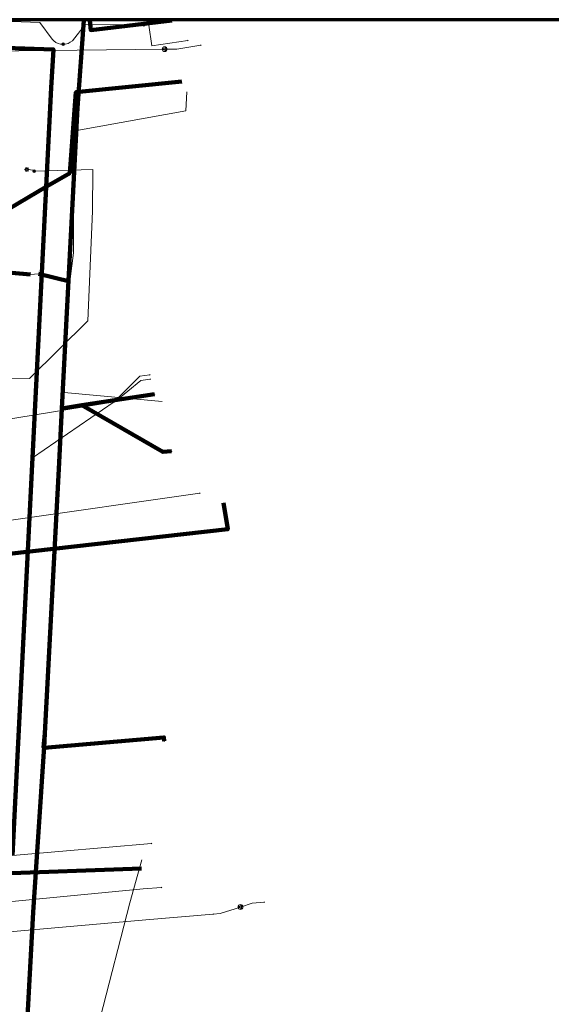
# Model space of a CAD drawing. Header units: metres. Extents: x 242122 to 243107, y 567823 to 568786.
# Tile 63 of 89: x 242206 to 242250, y 568705 to 568786. Entities that reach past the tile are written whole.
import ezdxf
from ezdxf.lldxf.tags import DXFTag

# ---------------------------------------------------------------- set-up
doc = ezdxf.new("R2010")
doc.units = ezdxf.units.M
for name, color, linetype, lineweight in [('B-WE-IE-MEUBILAIR_ENEXIS NETBEHEER BV-S', 7, 'Continuous', 18), ('B-WE-KL-DATA_COAXKABEL_7_ZIGGO BV-G', 90, 'KL-DATA-SO', 18), ('B-WE-KL-DATA_HULPSTUK_KPN BV-S', 90, 'Continuous', 18), ('B-WE-KL-DATA_KABELBED_KPN BV-G', 90, 'Continuous', 100), ('B-WE-KL-DATA_KABELBED_ZIGGO BV-G', 90, 'Continuous', 100), ('B-WE-KL-DATA_MANTELBUIS_50_ZIGGO BV-G', 90, 'Continuous', 100), ('B-WE-KL-DATA_MANTELBUIS_REGGEFIBER OPERATOR BV-G', 90, 'Continuous', 100), ('B-WE-KL-DATA_REGGEFIBER OPERATOR BV-G', 90, 'KL-DATA-SO', 18), ('B-WE-KL-ET_LS_400 V_ENEXIS NETBEHEER BV-G', 190, 'KL-LS-SO', 18), ('B-WE-KL-ET_LS_HULPSTUK_ENEXIS NETBEHEER BV-S', 190, 'Continuous', 18), ('B-WE-KL-ET_LS_KABELBED_ENEXIS NETBEHEER BV-G', 190, 'Continuous', 100), ('B-WE-KL-GAS_HULPSTUK_ENEXIS NETBEHEER BV-S', 30, 'Continuous', 18), ('B-WE-KL-GAS_LD_HULPSTUK_ENEXIS NETBEHEER BV-S', 50, 'Continuous', 18), ('B-WE-KL-GAS_LD_OVERIG_22_0.1 BAR_ENEXIS NETBEHEER BV-G', 50, 'KL-GAS_LD-SO', 18), ('B-WE-KL-GAS_LD_OVERIG_35_0.1 BAR_ENEXIS NETBEHEER BV-G', 50, 'KL-GAS_LD-SO', 18), ('B-WE-KL-GAS_LD_POLYETHYLEEN PE_25_0.1 BAR_ENEXIS NETBEHEER BV-G', 50, 'KL-GAS_LD-SO', 18), ('B-WE-KL-GAS_LD_POLYETHYLEEN PE_32_0.1 BAR_ENEXIS NETBEHEER BV-G', 50, 'KL-GAS_LD-SO', 18), ('B-WE-KL-GAS_LD_POLYETHYLEEN PE_40_0.1 BAR_ENEXIS NETBEHEER BV-G', 50, 'KL-GAS_LD-SO', 18), ('B-WE-KL-WATER_HULPSTUK_WMD DRINKWATER NV-S', 170, 'Continuous', 18), ('B-WE-KL-WATER_POLYVINYLCHLORIDE PVC_20_WMD DRINKWATER NV-G', 170, 'KL-WATER-SO', 18), ('B-WE-KL-WATER_POLYVINYLCHLORIDE PVC_25_WMD DRINKWATER NV-G', 170, 'KL-WATER-SO', 18), ('B-WE-OG-INFO_ORIENTATIEPOLYGOON-GV', 7, 'Continuous', 70)]:
    doc.layers.add(name, color=color, linetype=linetype, lineweight=lineweight)
doc.styles.add('NLCS-ISO', font='NLCS-ISO.ttf')
doc.styles.get("Standard").update_dxf_attribs({"font": 'arial.ttf'})
tags = doc.linetypes.add('KL-DATA-SO', pattern='A,4,-1,[101,NLCS.shx,S=0.5,R=0,X=0,Y=0],-1,4,-1,["D",Standard,S=1,R=0,X=-0.25,Y=-0.5],-1.5', length=12.5).pattern_tags.tags
tags[18] = DXFTag(74, 10)
tags = doc.linetypes.add('KL-GAS_LD-SO', pattern='A,4,-1,[69,NLCS.shx,S=0.5,R=0,X=0,Y=0],-1,4,-1,["L",Standard,S=1,R=0,X=0.25,Y=-0.5],-2', length=13).pattern_tags.tags
tags[18] = DXFTag(74, 10)
tags = doc.linetypes.add('KL-LS-SO', pattern='A,4,-1,[103,NLCS.shx,S=0.75,R=0,X=0,Y=0],-1,4,-1,["L",Standard,S=1,R=0,X=0,Y=-0.5],-2', length=13).pattern_tags.tags
tags[18] = DXFTag(74, 10)
doc.linetypes.add('KL-WATER-SO', pattern='A,7,-0.5,[168,NLCS.shx,S=0.75,R=0,X=0.75,Y=0],-2', length=9.5)

# ---------------------------------------------------------------- blocks, each defined once
blk = doc.blocks.new('SKL-WTB_HULP_OVERIG-SO')
at = {"color": 0, "linetype": 'ByBlock', "lineweight": 18}
for points in [[(-0.14, 0.14), (0.14, -0.14)], [(0.14, 0.14), (-0.14, -0.14)]]:
    blk.add_lwpolyline(points, dxfattribs=at)
at = {"color": 0, "linetype": 'ByBlock', "lineweight": 18, "style": 'NLCS-ISO', "flags": 1}
for tag, p in [('TYPE', (1.5, 0)), ('OMSCHRIJVING', (1.5, -3)), ('LABEL', (1.5, -1.5))]:
    blk.add_attdef(tag, p, '', height=1, dxfattribs=at)
blk = doc.blocks.new('SKL-WTB_HULP_MOF-SO')
at = {"linetype": 'ByBlock', "lineweight": 18}
h = blk.add_hatch(color=0, dxfattribs=at)
h.dxf.hatch_style = 1
h.paths.add_polyline_path([(-0.5625, 0, 1), (0.5625, 0, 1)])
at = {"color": 0, "linetype": 'ByBlock', "lineweight": 18}
blk.add_circle((0, 0), 0.5625, dxfattribs=at)
at = {"color": 0, "linetype": 'ByBlock', "lineweight": 18, "style": 'NLCS-ISO', "flags": 1}
for tag, p in [('TYPE', (1.5, 0)), ('OMSCHRIJVING', (1.5, -3)), ('LABEL', (1.5, -1.5))]:
    blk.add_attdef(tag, p, '', height=1, dxfattribs=at)
blk = doc.blocks.new('SKL-WTB_HULP_VERLOOP-SO')
at = {"color": 0, "linetype": 'ByBlock', "lineweight": 18}
for points in [[(0.44, 0.72), (-0.88, 0)], [(0.44, -0.72), (-0.88, 0)], [(0.44, -0.72), (0.44, 0.72)]]:
    blk.add_lwpolyline(points, dxfattribs=at)
blk.add_circle((0, 0), 1, dxfattribs=at)
at = {"color": 0, "linetype": 'ByBlock', "lineweight": 18, "style": 'NLCS-ISO', "flags": 1}
for tag, p in [('TYPE', (1.5, 0)), ('OMSCHRIJVING', (1.5, -3)), ('LABEL', (1.5, -1.5))]:
    blk.add_attdef(tag, p, '', height=1, dxfattribs=at)
blk = doc.blocks.new('SIE-MEUBILAIR_PAAL_LICHTMAST-SO')
for points in [[(-0.62, 0), (-1, 0)], [(-0.71, 0.71), (-0.44, 0.44)], [(0, 1), (0, 0.62)], [(0.44, 0.44), (0.71, 0.71)], [(1, 0), (0.62, 0)], [(-0.71, -0.71), (-0.44, -0.44)], [(0, -0.62), (0, -1)], [(0.44, -0.44), (0.71, -0.71)]]:
    blk.add_lwpolyline(points)
blk.add_circle((0, 0), 0.5)

msp = doc.modelspace()

# ---------------------------------------------------------------- linework, layer by layer
at = {"layer": 'B-WE-KL-DATA_COAXKABEL_7_ZIGGO BV-G'}
for points in [[(242219.806, 568781.365), (242211.095, 568780.492), (242210.586, 568773.838), (242199.431, 568767.267), (242197.636, 568768.28), (242194.102, 568768.378), (242194.078, 568767.19)], [(242194.078, 568767.19), (242194.102, 568768.378), (242197.636, 568768.28), (242199.431, 568767.267), (242198.885, 568756.97), (242197.639, 568727.971), (242197.447, 568716.368), (242204.381, 568716.13), (242216.5, 568716.571)], [(242194.078, 568767.19), (242194.102, 568768.378), (242197.636, 568768.28), (242199.431, 568767.267), (242198.885, 568756.97), (242198.237, 568741.887), (242206.194, 568742.526), (242223.596, 568744.507), (242223.257, 568746.697)]]:
    msp.add_lwpolyline(points, dxfattribs=at)
at = {"layer": 'B-WE-KL-DATA_KABELBED_KPN BV-G'}
for points in [[(242211.753, 568786.4), (242211.23, 568779.196), (242209.935, 568754.466), (242209.701, 568750), (242208.533, 568727.693), (242208.472, 568726.528), (242208.456, 568726.225), (242207.568, 568713.002), (242205.505, 568675.065), (242204.608, 568670.136), (242203.331, 568663.122)], [(242212.229, 568786.4), (242212.311, 568785.61), (242218.981, 568786.4)], [(242209.935, 568754.466), (242211.592, 568754.721), (242217.571, 568755.64)], [(242209.935, 568754.466), (242211.592, 568754.721)], [(242211.592, 568754.721), (242218.266, 568750.876), (242218.962, 568750.927)], [(242208.533, 568727.693), (242208.43, 568726.524), (242208.472, 568726.528), (242218.345, 568727.369), (242218.371, 568727.07)]]:
    msp.add_lwpolyline(points, dxfattribs=at)
at = {"layer": 'B-WE-KL-DATA_KABELBED_ZIGGO BV-G'}
for points in [[(242219.806, 568781.365), (242211.095, 568780.492), (242210.586, 568773.838), (242208.739, 568772.75)], [(242208.739, 568772.75), (242200.742, 568768.039)], [(242205.587, 568742.477), (242223.596, 568744.507), (242223.257, 568746.697)], [(242204.24, 568716.135), (242216.5, 568716.571)]]:
    msp.add_lwpolyline(points, dxfattribs=at)
at = {"layer": 'B-WE-KL-DATA_MANTELBUIS_50_ZIGGO BV-G'}
msp.add_lwpolyline([(242200.742, 568768.039), (242208.739, 568772.75)], dxfattribs=at)
at = {"layer": 'B-WE-KL-DATA_MANTELBUIS_REGGEFIBER OPERATOR BV-G'}
for points in [[(242199.04, 568766.218), (242207.363, 568765.485)], [(242210.601, 568764.918), (242208.023, 568765.538)]]:
    msp.add_lwpolyline(points, dxfattribs=at)
at = {"layer": 'B-WE-KL-DATA_REGGEFIBER OPERATOR BV-G'}
for points in [[(242193.989, 568687.272), (242194.972, 568706.76), (242196.154, 568727.393), (242197.391, 568751.994), (242198.172, 568766.301), (242199.04, 568766.218), (242207.363, 568765.485), (242208.023, 568765.537), (242210.6, 568764.918), (242210.903, 568767.281), (242210.907, 568770.353), (242211.18, 568777.342), (242220.161, 568778.961), (242220.216, 568780.511)], [(242193.989, 568687.272), (242194.972, 568706.76), (242196.154, 568727.393), (242197.391, 568751.994), (242198.172, 568766.301), (242199.04, 568766.218), (242207.363, 568765.485), (242208.023, 568765.537), (242210.6, 568764.918), (242210.127, 568755.758), (242218.191, 568755.037)], [(242213.1, 568704.26), (242215.53, 568713.75), (242216.51, 568717.31)]]:
    msp.add_lwpolyline(points, dxfattribs=at)
at = {"layer": 'B-WE-KL-ET_LS_400 V_ENEXIS NETBEHEER BV-G'}
for points in [[(242201.918, 568786.461), (242208.11, 568786.238), (242209.128, 568784.857), (242209.275, 568784.712), (242209.445, 568784.594), (242209.633, 568784.508), (242209.833, 568784.456), (242210.039, 568784.439)], [(242210.039, 568784.439), (242210.217, 568784.448), (242210.445, 568784.513), (242210.631, 568784.602), (242210.8, 568784.721), (242211.871, 568786.102), (242216.693, 568786.038)], [(242216.693, 568786.038), (242217.104, 568786.005), (242217.352, 568784.318), (242220.299, 568784.75)], [(242122.038, 568778.735), (242140.168, 568779.472), (242166.73, 568778.316), (242182.747, 568776.675), (242194.801, 568775.937), (242195.87, 568775.91), (242196.789, 568776.063), (242197.689, 568776.369), (242198.531, 568776.791), (242199.174, 568777.276), (242199.446, 568784.355), (242209.243, 568784.018), (242209.065, 568780.849), (242207.516, 568750.404), (242205.859, 568717.663)], [(242198.998, 568756.97), (242207.282, 568756.933), (242212.085, 568761.659), (242212.447, 568770.687), (242212.496, 568774.136), (242207.655, 568773.991)], [(242207.655, 568773.991), (242207.661, 568774.085), (242207.057, 568774.126)], [(242207.516, 568750.404), (242214.25, 568755.005), (242216.371, 568757.124), (242217.174, 568757.232)], [(242205.859, 568717.663), (242217.328, 568718.648)]]:
    msp.add_lwpolyline(points, dxfattribs=at)
at = {"layer": 'B-WE-KL-ET_LS_KABELBED_ENEXIS NETBEHEER BV-G'}
msp.add_lwpolyline([(242201.324, 568784.29), (242209.243, 568784.018), (242209.065, 568780.849), (242207.516, 568750.404), (242205.859, 568717.663)], dxfattribs=at)
at = {"layer": 'B-WE-KL-GAS_LD_OVERIG_22_0.1 BAR_ENEXIS NETBEHEER BV-G'}
msp.add_lwpolyline([(242218.405, 568784.029), (242219.415, 568784.037), (242221.39, 568784.352)], dxfattribs=at)
at = {"layer": 'B-WE-KL-GAS_LD_OVERIG_35_0.1 BAR_ENEXIS NETBEHEER BV-G'}
msp.add_lwpolyline([(242224.65, 568713.414), (242225.601, 568713.723), (242226.588, 568713.807)], dxfattribs=at)
at = {"layer": 'B-WE-KL-GAS_LD_POLYETHYLEEN PE_25_0.1 BAR_ENEXIS NETBEHEER BV-G'}
for points in [[(242214.305, 568755.005), (242216.429, 568756.767), (242217.202, 568756.88)], [(242199.385, 568752.671), (242199.626, 568752.622), (242214.305, 568755.005)]]:
    msp.add_lwpolyline(points, dxfattribs=at)
at = {"layer": 'B-WE-KL-GAS_LD_POLYETHYLEEN PE_32_0.1 BAR_ENEXIS NETBEHEER BV-G'}
msp.add_lwpolyline([(242201.551, 568783.852), (242218.405, 568784.029)], dxfattribs=at)
at = {"layer": 'B-WE-KL-GAS_LD_POLYETHYLEEN PE_40_0.1 BAR_ENEXIS NETBEHEER BV-G'}
for points in [[(242222.393, 568712.819), (242222.964, 568712.867), (242224.65, 568713.414)], [(242196.224, 568710.557), (242216.857, 568712.35), (242222.393, 568712.819)]]:
    msp.add_lwpolyline(points, dxfattribs=at)
at = {"layer": 'B-WE-KL-WATER_POLYVINYLCHLORIDE PVC_20_WMD DRINKWATER NV-G'}
msp.add_lwpolyline([(242205.57, 568745.232), (242221.313, 568747.483)], dxfattribs=at)
at = {"layer": 'B-WE-KL-WATER_POLYVINYLCHLORIDE PVC_25_WMD DRINKWATER NV-G'}
msp.add_lwpolyline([(242204.097, 568713.697), (242216.641, 568714.909), (242218.136, 568715.031)], dxfattribs=at)
at = {"layer": 'B-WE-OG-INFO_ORIENTATIEPOLYGOON-GV'}
msp.add_lwpolyline([(242122.038, 568786.461), (242122.038, 567823.164), (243107.149, 567823.164), (243107.149, 568786.461)], close=True, dxfattribs=at)

# ---------------------------------------------------------------- block references
at = {"layer": 'B-WE-IE-MEUBILAIR_ENEXIS NETBEHEER BV-S', "xscale": 0.2, "yscale": 0.2, "zscale": 0.2}
msp.add_blockref('SIE-MEUBILAIR_PAAL_LICHTMAST-SO', (242207.057, 568774.126), dxfattribs=at)
at = {"layer": 'B-WE-KL-DATA_HULPSTUK_KPN BV-S', "xscale": 0.2, "yscale": 0.2, "zscale": 0.2}
for p in [(242217.571, 568755.64), (242209.935, 568754.466), (242211.592, 568754.721), (242218.962, 568750.927), (242208.533, 568727.693), (242218.371, 568727.07)]:
    msp.add_blockref('SKL-WTB_HULP_OVERIG-SO', p, dxfattribs=at)
at = {"layer": 'B-WE-KL-ET_LS_HULPSTUK_ENEXIS NETBEHEER BV-S', "xscale": 0.2, "yscale": 0.2, "zscale": 0.2}
for name, p in [('SKL-WTB_HULP_MOF-SO', (242216.693, 568786.038)), ('SKL-WTB_HULP_MOF-SO', (242210.039, 568784.439)), ('SKL-WTB_HULP_OVERIG-SO', (242220.299, 568784.75)), ('SKL-WTB_HULP_MOF-SO', (242207.655, 568773.991)), ('SKL-WTB_HULP_OVERIG-SO', (242217.174, 568757.232)), ('SKL-WTB_HULP_MOF-SO', (242207.516, 568750.404)), ('SKL-WTB_HULP_OVERIG-SO', (242217.328, 568718.648))]:
    msp.add_blockref(name, p, dxfattribs=at)
at = {"layer": 'B-WE-KL-GAS_HULPSTUK_ENEXIS NETBEHEER BV-S', "xscale": 0.2, "yscale": 0.2, "zscale": 0.2}
for p in [(242214.305, 568755.005), (242222.393, 568712.819)]:
    msp.add_blockref('SKL-WTB_HULP_OVERIG-SO', p, dxfattribs=at)
at = {"layer": 'B-WE-KL-GAS_LD_HULPSTUK_ENEXIS NETBEHEER BV-S', "xscale": 0.2, "yscale": 0.2, "zscale": 0.2}
for name, p in [('SKL-WTB_HULP_OVERIG-SO', (242221.39, 568784.352)), ('SKL-WTB_HULP_VERLOOP-SO', (242218.405, 568784.029)), ('SKL-WTB_HULP_OVERIG-SO', (242217.202, 568756.88)), ('SKL-WTB_HULP_OVERIG-SO', (242226.588, 568713.807)), ('SKL-WTB_HULP_VERLOOP-SO', (242224.65, 568713.414))]:
    msp.add_blockref(name, p, dxfattribs=at)
at = {"layer": 'B-WE-KL-WATER_HULPSTUK_WMD DRINKWATER NV-S', "xscale": 0.2, "yscale": 0.2, "zscale": 0.2}
for p in [(242221.313, 568747.483), (242218.136, 568715.031)]:
    msp.add_blockref('SKL-WTB_HULP_OVERIG-SO', p, dxfattribs=at)

doc.saveas('drawing.dxf')
